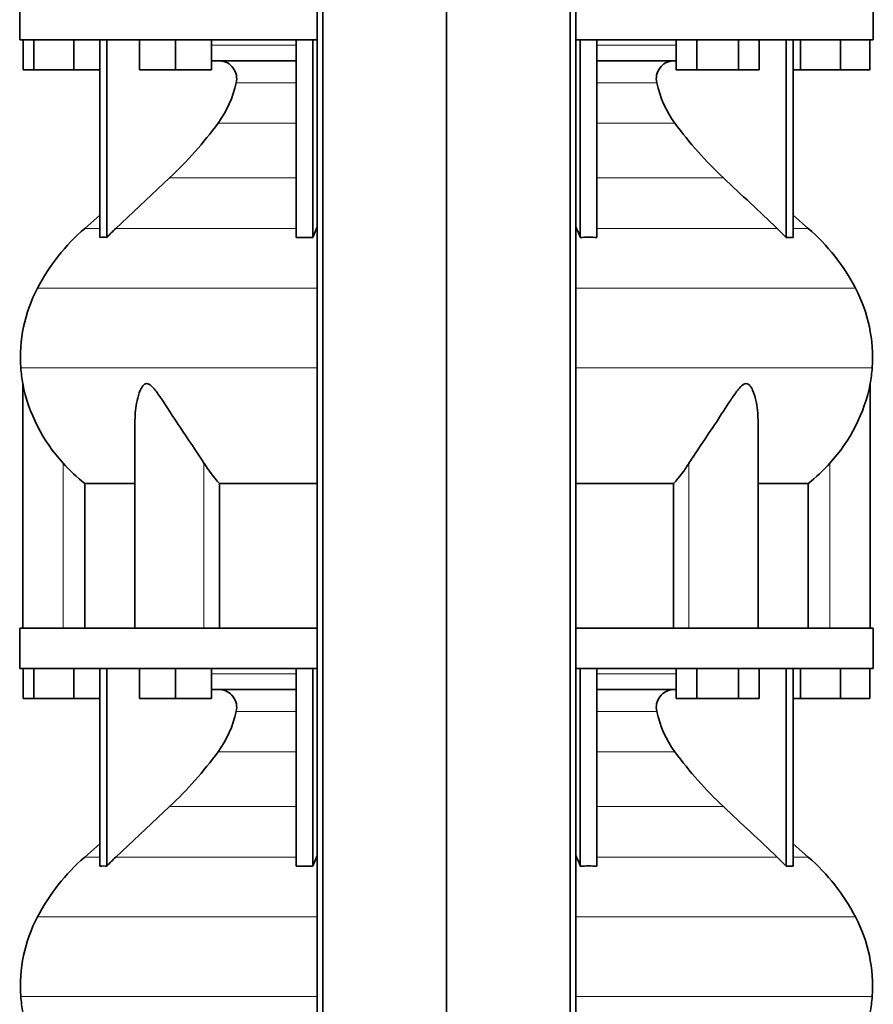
# Model space of a CAD drawing. Header units: millimetres. Extents: x 392 to 1266, y -2435 to 1911.
# Tile 14 of 24: x 399 to 684, y -90 to 238. Entities that reach past the tile are written whole.
import ezdxf

# ---------------------------------------------------------------- set-up
doc = ezdxf.new("R2010")
doc.units = ezdxf.units.MM
doc.layers.add('MID_344-6', color=7, linetype='Continuous')
doc.layers.add('VSI344_DIFFUSORE', color=7, linetype='Continuous')

# ---------------------------------------------------------------- blocks, each defined once
blk = doc.blocks.new('SE')
at = {"layer": 'MID_344-6', "color": 7, "linetype": 'Continuous', "lineweight": 35}
for p, q in [((498.52, 1118.18), (498.52, -173.82)), ((500.49, -173.82), (500.49, 1118.18)), ((541.73, -173.82), (541.73, 1118.18)), ((582.97, -173.82), (582.97, 1118.18)), ((584.93, 1118.18), (584.93, -173.82))]:
    blk.add_line(p, q, dxfattribs=at)
at = {"layer": 'VSI344_DIFFUSORE', "color": 7, "linetype": 'Continuous', "lineweight": 35}
for p, q in [((399.23, 245.18), (399.23, 231.68)), ((684.23, 231.68), (684.23, 245.18)), ((498.52, 231.68), (399.23, 231.68)), ((400.34, 221.68), (400.34, 231.68)), ((403.93, 221.68), (403.93, 231.68)), ((417.31, 221.68), (417.31, 231.68)), ((426.02, 165.71), (426.02, 231.68)), ((428.31, 165.71), (428.31, 231.68)), ((439.22, 221.68), (439.22, 231.68)), ((451.22, 221.68), (451.22, 231.68)), ((463.22, 221.68), (463.22, 231.68)), ((491.5, 165.71), (491.5, 231.68)), ((497.05, 165.71), (497.05, 231.68)), ((684.23, 231.68), (584.93, 231.68)), ((586.41, 165.71), (586.41, 231.68)), ((591.95, 165.71), (591.95, 231.68)), ((618.38, 221.68), (618.38, 231.68)), ((625.31, 221.68), (625.31, 231.68)), ((639.17, 221.68), (639.17, 231.68)), ((646.09, 221.68), (646.09, 231.68)), ((655.14, 165.71), (655.14, 231.68)), ((657.44, 165.71), (657.44, 231.68)), ((659.93, 221.68), (659.93, 231.68)), ((673.31, 221.68), (673.31, 231.68)), ((683.11, 221.68), (683.11, 231.68)), ((491.5, 224.68), (463.22, 224.68)), ((618.38, 224.68), (591.95, 224.68)), ((403.93, 221.68), (400.34, 221.68)), ((417.31, 221.68), (403.93, 221.68)), ((426.02, 221.68), (417.31, 221.68)), ((451.22, 221.68), (439.22, 221.68)), ((463.22, 221.68), (451.22, 221.68)), ((625.31, 221.68), (618.38, 221.68)), ((639.17, 221.68), (625.31, 221.68)), ((646.09, 221.68), (639.17, 221.68)), ((659.93, 221.68), (657.44, 221.68)), ((673.31, 221.68), (659.93, 221.68)), ((683.11, 221.68), (673.31, 221.68)), ((449.24, 185.58), (431.31, 168.72)), ((426.02, 173.14), (420.93, 168.72)), ((662.52, 168.72), (657.44, 173.14)), ((497.05, 165.71), (498.29, 168.72)), ((652.14, 168.72), (655.14, 165.71)), ((491.5, 165.71), (497.05, 165.71)), ((655.14, 165.71), (657.44, 165.71)), ((400.23, 116.86), (400.23, 35.18)), ((683.23, 35.18), (683.23, 116.86)), ((437.72, 104.67), (437.72, 35.18)), ((645.74, 35.18), (645.74, 104.69)), ((420.98, 83.55), (437.72, 83.55)), ((420.98, 35.18), (420.98, 83.55)), ((465.89, 83.55), (498.52, 83.55)), ((465.89, 35.18), (465.89, 83.55)), ((584.93, 83.55), (617.56, 83.55)), ((617.56, 83.55), (617.56, 35.18)), ((645.74, 83.55), (662.47, 83.55)), ((662.47, 83.55), (662.47, 35.18)), ((498.52, 35.18), (399.23, 35.18)), ((399.23, 35.18), (399.23, 21.68)), ((684.23, 35.18), (584.93, 35.18)), ((684.23, 21.68), (684.23, 35.18)), ((498.52, 21.68), (399.23, 21.68)), ((400.34, 11.68), (400.34, 21.68)), ((403.93, 11.68), (403.93, 21.68)), ((417.31, 11.68), (417.31, 21.68)), ((426.02, -44.29), (426.02, 21.68)), ((428.31, -44.29), (428.31, 21.68)), ((439.22, 11.68), (439.22, 21.68)), ((451.22, 11.68), (451.22, 21.68)), ((463.22, 11.68), (463.22, 21.68)), ((491.5, -44.29), (491.5, 21.68)), ((497.05, -44.29), (497.05, 21.68)), ((684.23, 21.68), (584.93, 21.68)), ((586.41, -44.29), (586.41, 21.68)), ((591.95, -44.29), (591.95, 21.68)), ((618.38, 11.68), (618.38, 21.68)), ((625.31, 11.68), (625.31, 21.68)), ((639.17, 11.68), (639.17, 21.68)), ((646.09, 11.68), (646.09, 21.68)), ((655.14, -44.29), (655.14, 21.68)), ((657.44, -44.29), (657.44, 21.68)), ((659.93, 11.68), (659.93, 21.68)), ((673.31, 11.68), (673.31, 21.68)), ((683.11, 11.68), (683.11, 21.68)), ((491.5, 14.68), (463.22, 14.68)), ((618.38, 14.68), (591.95, 14.68)), ((403.93, 11.68), (400.34, 11.68)), ((417.31, 11.68), (403.93, 11.68)), ((426.02, 11.68), (417.31, 11.68)), ((451.22, 11.68), (439.22, 11.68)), ((463.22, 11.68), (451.22, 11.68)), ((625.31, 11.68), (618.38, 11.68)), ((639.17, 11.68), (625.31, 11.68)), ((646.09, 11.68), (639.17, 11.68)), ((659.93, 11.68), (657.44, 11.68)), ((673.31, 11.68), (659.93, 11.68)), ((683.11, 11.68), (673.31, 11.68)), ((449.24, -24.42), (431.31, -41.28)), ((426.02, -36.86), (420.93, -41.28)), ((662.52, -41.28), (657.44, -36.86)), ((497.05, -44.29), (498.29, -41.28)), ((652.14, -41.28), (655.14, -44.29)), ((491.5, -44.29), (497.05, -44.29)), ((655.14, -44.29), (657.44, -44.29))]:
    blk.add_line(p, q, dxfattribs=at)
at = {"layer": 'VSI344_DIFFUSORE', "color": 4, "linetype": 'Continuous', "lineweight": 9}
for p, q in [((463.22, 229.89), (491.5, 229.89)), ((591.95, 229.89), (618.38, 229.89)), ((491.5, 217.34), (471.5, 217.34)), ((611.95, 217.34), (591.95, 217.34)), ((465.49, 203.87), (491.5, 203.87)), ((591.95, 203.87), (617.97, 203.87)), ((449.24, 185.58), (491.5, 185.58)), ((591.95, 185.58), (634.22, 185.58)), ((420.93, 168.72), (426.02, 168.72)), ((431.31, 168.72), (491.5, 168.72)), ((498.29, 168.72), (498.52, 168.72)), ((584.93, 168.72), (585.17, 168.72)), ((652.14, 168.72), (591.95, 168.72)), ((657.44, 168.72), (662.52, 168.72)), ((498.52, 148.73), (405.15, 148.73)), ((678.3, 148.73), (584.93, 148.73)), ((399.6, 122.18), (498.52, 122.18)), ((584.93, 122.18), (683.86, 122.18)), ((413.73, 35.18), (413.73, 90.28)), ((460.76, 35.18), (460.76, 90.28)), ((622.69, 35.18), (622.69, 90.28)), ((669.73, 35.18), (669.73, 90.28)), ((463.22, 19.89), (491.5, 19.89)), ((591.95, 19.89), (618.38, 19.89)), ((491.5, 7.34), (471.5, 7.34)), ((611.95, 7.34), (591.95, 7.34)), ((465.49, -6.13), (491.5, -6.13)), ((591.95, -6.13), (617.97, -6.13)), ((449.24, -24.42), (491.5, -24.42)), ((591.95, -24.42), (634.22, -24.42)), ((420.93, -41.28), (426.02, -41.28)), ((431.31, -41.28), (491.5, -41.28)), ((498.29, -41.28), (498.52, -41.28)), ((584.93, -41.28), (585.17, -41.28)), ((652.14, -41.28), (591.95, -41.28)), ((657.44, -41.28), (662.52, -41.28)), ((498.52, -61.27), (405.15, -61.27)), ((678.3, -61.27), (584.93, -61.27)), ((399.6, -87.82), (498.52, -87.82)), ((584.93, -87.82), (683.86, -87.82))]:
    blk.add_line(p, q, dxfattribs=at)
at = {"layer": 'VSI344_DIFFUSORE', "color": 7, "linetype": 'Continuous', "lineweight": 35}
for centre, radius, start, end in [((465.78, 218.78), 5.9, 345.894, 86.92), ((617.68, 218.78), 5.9, 93.08, 194.106), ((437.57, 224.42), 34.66, 323.6456, 348.2168), ((645.88, 224.42), 34.66, 191.7832, 216.3544), ((354.9, 285.76), 137.6, 313.2799, 323.4819), ((728.55, 285.76), 137.6, 216.5181, 226.7201), ((465.9, 117), 68.53, 131, 152.418), ((476.33, 120.88), 65.69, 133.2547, 136.96), ((519.84, 140), 71.37, 21.1174, 23.731), ((617.56, 117), 68.53, 27.582, 49), ((427.17, 147.35), 18.4, 86.4236, 93.5764), ((589.18, 58.58), 107.17, 88.518, 91.482), ((449.4, 125.62), 49.92, 152.418, 183.9452), ((634.05, 125.62), 49.92, 356.0548, 27.582), ((452.97, 125.86), 53.5, 183.9452, 189.6895), ((630.48, 125.86), 53.5, 350.3122, 356.0548), ((454.8, 127.85), 55.66, 191.3531, 222.4468), ((628.65, 127.85), 55.66, 317.5532, 348.6469), ((453.59, 125.97), 53.5, 221.8382, 232.4484), ((500.8, 115.47), 47.3, 212.1799, 222.4416), ((582.66, 115.47), 47.3, 317.5584, 327.8201), ((629.87, 125.97), 53.5, 307.5516, 318.1618), ((465.78, 8.78), 5.9, 345.894, 86.92), ((617.68, 8.78), 5.9, 93.08, 194.106), ((437.57, 14.42), 34.66, 323.6456, 348.2168), ((645.88, 14.42), 34.66, 191.7832, 216.3544), ((354.9, 75.76), 137.6, 313.2799, 323.4819), ((728.55, 75.76), 137.6, 216.5181, 226.7201), ((465.9, -93), 68.53, 131, 152.418), ((476.33, -89.12), 65.69, 133.2547, 136.96), ((519.84, -70), 71.37, 21.1174, 23.731), ((617.56, -93), 68.53, 27.582, 49), ((427.17, -62.65), 18.4, 86.4236, 93.5764), ((589.18, -151.42), 107.17, 88.518, 91.482), ((449.4, -84.38), 49.92, 152.418, 183.9452), ((634.05, -84.38), 49.92, 356.0548, 27.582), ((452.97, -84.14), 53.5, 183.9452, 189.6895), ((630.48, -84.14), 53.5, 350.3122, 356.0548)]:
    blk.add_arc(centre, radius, start, end, dxfattribs=at)
for points in [[(634.22, 185.58), (640.19, 179.96), (646.17, 174.34), (652.14, 168.72)], [(498.29, 168.72), (498.37, 168.9), (498.44, 169.07), (498.52, 169.25)], [(585.17, 168.72), (585.09, 168.9), (585.01, 169.07), (584.93, 169.25)], [(634.22, -24.42), (640.19, -30.04), (646.17, -35.66), (652.14, -41.28)], [(498.29, -41.28), (498.37, -41.1), (498.44, -40.93), (498.52, -40.75)], [(585.17, -41.28), (585.09, -41.1), (585.01, -40.93), (584.93, -40.75)]]:
    blk.add_open_spline(points, degree=3, dxfattribs=at)
for points, knots in [([(460.76, 90.28), (459.39, 92.44), (457.88, 94.69), (454.75, 99.35), (453.14, 101.74), (450, 106.51), (448.45, 108.92), (446.09, 112.48), (445.3, 113.65), (444.04, 115.25), (443.61, 115.76), (442.66, 116.6), (442.12, 116.91), (441.1, 116.86), (440.66, 116.51), (439.98, 115.65), (439.71, 115.13), (439, 113.52), (438.67, 112.35), (437.94, 109.05), (437.72, 106.85), (437.72, 104.67)], [0, 0, 0, 0, 0.125, 0.125, 0.25, 0.25, 0.375, 0.375, 0.4375, 0.4375, 0.46875, 0.46875, 0.5, 0.5, 0.53125, 0.53125, 0.5625, 0.5625, 0.625, 0.625, 0.7389823, 0.7389823, 0.7389823, 0.7389823]), ([(645.74, 104.68), (645.74, 106.88), (645.51, 109.11), (644.75, 112.48), (644.41, 113.65), (643.68, 115.25), (643.4, 115.76), (642.69, 116.6), (642.23, 116.91), (641.2, 116.86), (640.68, 116.51), (639.74, 115.65), (639.31, 115.13), (638.06, 113.52), (637.28, 112.35), (634.96, 108.85), (633.4, 106.42), (630.26, 101.66), (628.69, 99.32), (625.59, 94.71), (624.05, 92.43), (622.69, 90.28)], [0.2596572, 0.2596572, 0.2596572, 0.2596572, 0.375, 0.375, 0.4375, 0.4375, 0.46875, 0.46875, 0.5, 0.5, 0.53125, 0.53125, 0.5625, 0.5625, 0.625, 0.625, 0.75, 0.75, 0.875, 0.875, 1, 1, 1, 1])]:
    blk.add_open_spline(points, degree=3, knots=knots, dxfattribs=at)

msp = doc.modelspace()

# ---------------------------------------------------------------- block references
msp.add_blockref('SE', (0, 0))

doc.saveas('drawing.dxf')
